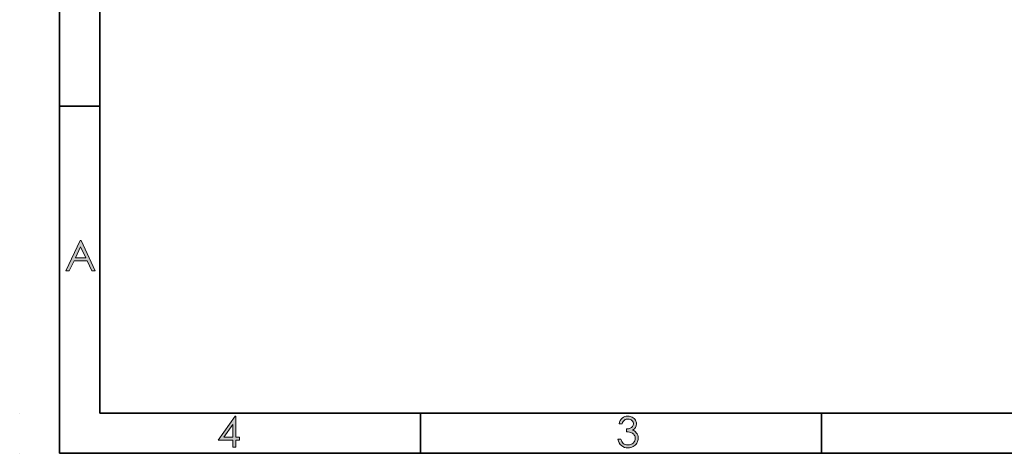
# Model space of a CAD drawing. Header units: inches. Extents: x 0 to 210, y -297 to 0.
# Tile 1 of 76: x 0 to 124, y -292 to -238. Entities that reach past the tile are written whole.
import ezdxf

# ---------------------------------------------------------------- set-up
doc = ezdxf.new("R2010")
doc.units = ezdxf.units.IN
doc.header["$MEASUREMENT"] = 0
doc.layers.add('Lag 1', color=7, linetype='Continuous')

# ---------------------------------------------------------------- blocks, each defined once
blk = doc.blocks.new('block 2')
at = {"layer": 'Lag 1', "true_color": 0x0d0c0d}
h = blk.add_hatch(color=188, dxfattribs=at)
h.dxf.hatch_style = 2
h.paths.add_polyline_path([(7.7, -265.36), (9.47, -269.16), (9.06, -269.16), (8.46, -267.91), (6.82, -267.91), (6.23, -269.16), (5.81, -269.16), (7.6, -265.36)])
h.paths.add_polyline_path([(7.65, -266.16), (7, -267.54), (8.3, -267.54)])
at = {"layer": 'Lag 1', "lineweight": 0}
for points in [[(7.7, -265.36), (9.47, -269.16), (9.06, -269.16), (8.46, -267.91), (6.82, -267.91), (6.23, -269.16), (5.81, -269.16), (7.6, -265.36), (7.7, -265.36)], [(7.65, -266.16), (7, -267.54), (8.3, -267.54), (7.65, -266.16)]]:
    blk.add_lwpolyline(points, dxfattribs=at)
blk = doc.blocks.new('block 12')
at = {"layer": 'Lag 1', "true_color": 0x0d0c0d}
h = blk.add_hatch(color=188, dxfattribs=at)
h.dxf.hatch_style = 2
h.paths.add_polyline_path([(27.04, -287.36), (27.12, -287.36), (27.12, -290.01), (27.58, -290.01), (27.58, -290.37), (27.12, -290.37), (27.12, -291.26), (26.74, -291.26), (26.74, -290.37), (24.92, -290.37)])
h.paths.add_polyline_path([(26.74, -290.01), (26.74, -288.42), (25.62, -290.01)])
at = {"layer": 'Lag 1', "lineweight": 0}
for points in [[(27.04, -287.36), (27.12, -287.36), (27.12, -290.01), (27.58, -290.01), (27.58, -290.37), (27.12, -290.37), (27.12, -291.26), (26.74, -291.26), (26.74, -290.37), (24.92, -290.37), (27.04, -287.36)], [(26.74, -290.01), (26.74, -288.42), (25.62, -290.01), (26.74, -290.01)]]:
    blk.add_lwpolyline(points, dxfattribs=at)
blk = doc.blocks.new('block 18')
at = {"layer": 'Lag 1', "true_color": 0x0d0c0d}
h = blk.add_hatch(color=188, dxfattribs=at)
h.dxf.hatch_style = 2
edge = h.paths.add_edge_path()
edge.add_spline(control_points=[(75.58, -288.34), (75.58, -288.34), (75.2, -288.34), (75.2, -288.34), (75.27, -288.02), (75.4, -287.78), (75.6, -287.61), (75.8, -287.45), (76.04, -287.36), (76.31, -287.36), (76.51, -287.36), (76.69, -287.41), (76.86, -287.5), (77.04, -287.59), (77.17, -287.71), (77.26, -287.86), (77.36, -288.02), (77.4, -288.18), (77.4, -288.34), (77.4, -288.67), (77.24, -288.93), (76.91, -289.12), (77.1, -289.2), (77.25, -289.3), (77.36, -289.45), (77.53, -289.65), (77.61, -289.87), (77.61, -290.12), (77.61, -290.34), (77.56, -290.54), (77.44, -290.74), (77.33, -290.94), (77.17, -291.09), (76.98, -291.19), (76.78, -291.3), (76.56, -291.35), (76.32, -291.35), (75.99, -291.35), (75.72, -291.26), (75.5, -291.07), (75.28, -290.88), (75.14, -290.61), (75.07, -290.24), (75.07, -290.24), (75.44, -290.24), (75.44, -290.24), (75.51, -290.49), (75.6, -290.66), (75.72, -290.78), (75.88, -290.91), (76.08, -290.98), (76.32, -290.98), (76.6, -290.98), (76.82, -290.9), (76.99, -290.74), (77.15, -290.57), (77.24, -290.38), (77.24, -290.15), (77.24, -290.01), (77.2, -289.87), (77.11, -289.74), (77.03, -289.61), (76.92, -289.51), (76.78, -289.45), (76.64, -289.38), (76.42, -289.34), (76.12, -289.33), (76.12, -289.33), (76.12, -288.98), (76.12, -288.98), (76.3, -288.98), (76.46, -288.95), (76.6, -288.88), (76.74, -288.82), (76.85, -288.75), (76.91, -288.65), (76.98, -288.56), (77.01, -288.45), (77.01, -288.34), (77.01, -288.18), (76.94, -288.03), (76.81, -287.91), (76.68, -287.79), (76.51, -287.73), (76.31, -287.73), (76.15, -287.73), (76.01, -287.78), (75.89, -287.87), (75.77, -287.96), (75.67, -288.12), (75.58, -288.34)], knot_values=[0, 0, 0, 0, 1, 1, 1, 2, 2, 2, 3, 3, 3, 4, 4, 4, 5, 5, 5, 6, 6, 6, 7, 7, 7, 8, 8, 8, 9, 9, 9, 10, 10, 10, 11, 11, 11, 12, 12, 12, 13, 13, 13, 14, 14, 14, 15, 15, 15, 16, 16, 16, 17, 17, 17, 18, 18, 18, 19, 19, 19, 20, 20, 20, 21, 21, 21, 22, 22, 22, 23, 23, 23, 24, 24, 24, 25, 25, 25, 26, 26, 26, 27, 27, 27, 28, 28, 28, 29, 29, 29, 30, 30, 30, 30], degree=3, periodic=1)
at = {"layer": 'Lag 1', "lineweight": 0}
blk.add_open_spline([(75.58, -288.34), (75.58, -288.34), (75.2, -288.34), (75.2, -288.34), (75.27, -288.02), (75.4, -287.78), (75.6, -287.61), (75.8, -287.45), (76.04, -287.36), (76.31, -287.36), (76.51, -287.36), (76.69, -287.41), (76.86, -287.5), (77.04, -287.59), (77.17, -287.71), (77.26, -287.86), (77.36, -288.02), (77.4, -288.18), (77.4, -288.34), (77.4, -288.67), (77.24, -288.93), (76.91, -289.12), (77.1, -289.2), (77.25, -289.3), (77.36, -289.45), (77.53, -289.65), (77.61, -289.87), (77.61, -290.12), (77.61, -290.34), (77.56, -290.54), (77.44, -290.74), (77.33, -290.94), (77.17, -291.09), (76.98, -291.19), (76.78, -291.3), (76.56, -291.35), (76.32, -291.35), (75.99, -291.35), (75.72, -291.26), (75.5, -291.07), (75.28, -290.88), (75.14, -290.61), (75.07, -290.24), (75.07, -290.24), (75.44, -290.24), (75.44, -290.24), (75.51, -290.49), (75.6, -290.66), (75.72, -290.78), (75.88, -290.91), (76.08, -290.98), (76.32, -290.98), (76.6, -290.98), (76.82, -290.9), (76.99, -290.74), (77.15, -290.57), (77.24, -290.38), (77.24, -290.15), (77.24, -290.01), (77.2, -289.87), (77.11, -289.74), (77.03, -289.61), (76.92, -289.51), (76.78, -289.45), (76.64, -289.38), (76.42, -289.34), (76.12, -289.33), (76.12, -289.33), (76.12, -288.98), (76.12, -288.98), (76.3, -288.98), (76.46, -288.95), (76.6, -288.88), (76.74, -288.82), (76.85, -288.75), (76.91, -288.65), (76.98, -288.56), (77.01, -288.45), (77.01, -288.34), (77.01, -288.18), (76.94, -288.03), (76.81, -287.91), (76.68, -287.79), (76.51, -287.73), (76.31, -287.73), (76.15, -287.73), (76.01, -287.78), (75.89, -287.87), (75.77, -287.96), (75.67, -288.12), (75.58, -288.34)], degree=3, knots=[0, 0, 0, 0, 1, 1, 1, 2, 2, 2, 3, 3, 3, 4, 4, 4, 5, 5, 5, 6, 6, 6, 7, 7, 7, 8, 8, 8, 9, 9, 9, 10, 10, 10, 11, 11, 11, 12, 12, 12, 13, 13, 13, 14, 14, 14, 15, 15, 15, 16, 16, 16, 17, 17, 17, 18, 18, 18, 19, 19, 19, 20, 20, 20, 21, 21, 21, 22, 22, 22, 23, 23, 23, 24, 24, 24, 25, 25, 25, 26, 26, 26, 27, 27, 27, 28, 28, 28, 29, 29, 29, 30, 30, 30, 30], dxfattribs=at)

msp = doc.modelspace()

# ---------------------------------------------------------------- linework, layer by layer
at = {"layer": 'Lag 1', "color": 188, "lineweight": 35, "true_color": 0x0d0c0d}
for points in [[(5, -292), (5, -5)], [(10.04, -286.99), (10.04, -10.01)], [(10.04, -248.53), (5, -248.53)], [(0, -287.02), (0, -287.02)], [(0, -287.02), (0, -287.02)], [(200, -287), (10.04, -287)], [(50.3, -287.02), (50.3, -292.03)], [(100.59, -287.02), (100.59, -292.03)], [(0, -292.03), (0, -292.03)], [(205, -292), (5, -292)]]:
    msp.add_lwpolyline(points, dxfattribs=at)

# ---------------------------------------------------------------- block references
at = {"layer": 'Lag 1'}
for name in ['block 2', 'block 12', 'block 18']:
    msp.add_blockref(name, (0, 0), dxfattribs=at)

doc.saveas('drawing.dxf')
